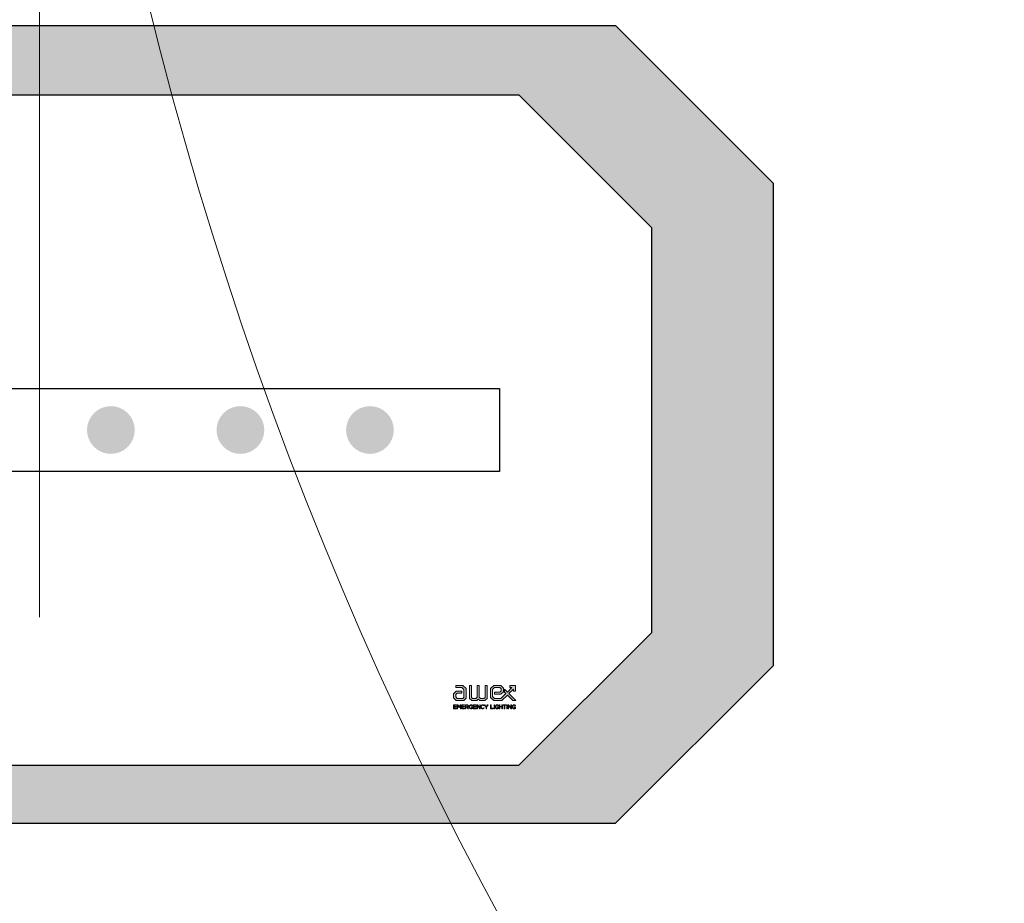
# Model space of a CAD drawing. Header units: millimetres. Extents: x -94648 to 68781, y -29623 to 11990.
# Tile 33 of 181: x -35945 to -35921, y -14345 to -14324. Entities that reach past the tile are written whole.
import ezdxf
from ezdxf.enums import TextEntityAlignment as Align

# ---------------------------------------------------------------- set-up
doc = ezdxf.new("R2010")
doc.units = ezdxf.units.MM
doc.layers.add('-podklad', color=8, linetype='Continuous')
doc.layers.add('AX - OPRAWY  EWAKUACYJNE', color=5, linetype='Continuous')
for name, color, linetype, lineweight in [('A_POWTARZALNE$0$A21_DRZWI_OKNA', 153, 'Continuous', 15), ('A_POWTARZALNE$0$OKNA OPIS', 153, 'Continuous', 20), ('A_POWTARZALNE$0$opisy drzwi okien', 3, 'Continuous', 15), ('AX - ADRESACJA', 4, 'Continuous', 5)]:
    doc.layers.add(name, color=color, linetype=linetype, lineweight=lineweight)
doc.styles.add('A_POWTARZALNE$0$ISO', font='arial.ttf')
doc.styles.add('ROMANS', font='romans.shx', dxfattribs={"width": 0.75, "height": 10})

# ---------------------------------------------------------------- blocks, each defined once
blk = doc.blocks.new('A_POWTARZALNE$0$BCHO_ETAP_II_rzuty_powtarzalne$0$d2')
at = {"color": 8}
blk.add_line((87.5, 14.414), (87.5, -40.395), dxfattribs=at)
for centre, start, end in [((5.247, -7.747), 270, 360), ((169.753, -7.747), 180, 270)]:
    blk.add_arc(centre, 82.253, start, end, dxfattribs=at)
blk = doc.blocks.new('A_POWTARZALNE$0$znak okna')
at = {"color": 8, "linetype": 'Continuous'}
blk.add_line((0, -85), (0, 0), dxfattribs=at)
at = {"color": 8, "style": 'A_POWTARZALNE$0$ISO'}
for tag, rotation, p in [('HP', 360, (0, 5.525)), ('HO', 90, (18.823, -50.349)), ('SO', 90, (-5, -50.349))]:
    blk.add_attdef(tag, text='', height=14, rotation=rotation, dxfattribs=at).set_placement(p, align=Align.CENTER)
at = {"layer": 'A_POWTARZALNE$0$opisy drzwi okien', "color": 8, "style": 'A_POWTARZALNE$0$ISO', "width": 0.7927}
blk.add_attdef('OX', text='', height=15, dxfattribs=at).set_placement((-12, -112.5), (12, -112.5), align=Align.FIT)
blk = doc.blocks.new('Goscim_parter')
at = {"layer": 'A_POWTARZALNE$0$A21_DRZWI_OKNA', "color": 8, "xscale": -1.122222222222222, "yscale": 1.122222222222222, "zscale": 1.122222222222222, "rotation": 0.0004484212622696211}
blk.add_blockref('A_POWTARZALNE$0$BCHO_ETAP_II_rzuty_powtarzalne$0$d2', (-35846.364, -14292.884), dxfattribs=at)
at = {"layer": 'A_POWTARZALNE$0$OKNA OPIS', "color": 8, "xscale": -1, "rotation": 180.0001772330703}
blk.add_blockref('A_POWTARZALNE$0$znak okna', (-35944.559, -14327.801), dxfattribs=at)
blk = doc.blocks.new('AX - OPRAWY')
at = {"layer": 'AX - OPRAWY  EWAKUACYJNE', "lineweight": 5}
for points in [[(2911.5, 461.849), (2911.501, 461.564), (2911.671, 461.377), (2912.193, 461.377), (2912.356, 461.53), (2912.356, 462.199), (2912.126, 462.419), (2911.65, 462.419), (2911.65, 462.272), (2912.067, 462.272), (2912.209, 462.136), (2912.209, 461.594), (2912.135, 461.524), (2911.736, 461.524), (2911.647, 461.621), (2911.647, 461.789), (2911.732, 461.876), (2912.069, 461.876), (2912.069, 462.023), (2911.671, 462.023)], [(2912.578, 461.529), (2912.742, 461.377), (2913.085, 461.377), (2913.188, 461.476), (2913.296, 461.377), (2913.635, 461.377), (2913.799, 461.529), (2913.799, 462.419), (2913.652, 462.419), (2913.652, 461.593), (2913.578, 461.524), (2913.354, 461.523), (2913.262, 461.608), (2913.262, 462.419), (2913.115, 462.419), (2913.115, 461.608), (2913.027, 461.523), (2912.799, 461.524), (2912.725, 461.593), (2912.725, 462.419), (2912.578, 462.419)], [(2915.189, 461.963), (2914.993, 462.159), (2914.993, 461.951), (2915.085, 461.859), (2914.748, 461.523), (2914.307, 461.524), (2914.165, 461.66), (2914.165, 462.136), (2914.307, 462.272), (2914.667, 462.272), (2914.77, 462.175), (2914.771, 462.04), (2914.671, 461.954), (2914.305, 461.954), (2914.305, 461.807), (2914.732, 461.807), (2914.918, 461.98), (2914.918, 462.233), (2914.732, 462.419), (2914.248, 462.419), (2914.018, 462.198), (2914.018, 461.597), (2914.249, 461.377), (2914.809, 461.377), (2915.189, 461.755), (2915.568, 461.377), (2915.774, 461.377), (2915.293, 461.859), (2915.601, 462.168), (2915.601, 462.018), (2915.748, 462.018), (2915.748, 462.419), (2915.343, 462.419), (2915.343, 462.272), (2915.497, 462.272)], [(2914.018, 461.597), (2914.249, 461.377), (2914.809, 461.377), (2915.189, 461.755), (2915.568, 461.377), (2915.774, 461.377), (2915.293, 461.859), (2915.601, 462.168), (2915.601, 462.018), (2915.748, 462.018), (2915.748, 462.419), (2915.343, 462.419), (2915.343, 462.272), (2915.497, 462.272), (2915.189, 461.963), (2914.993, 462.159), (2914.993, 461.951), (2915.085, 461.859), (2914.748, 461.523), (2914.307, 461.524), (2914.165, 461.66), (2914.165, 462.136), (2914.307, 462.272), (2914.667, 462.272), (2914.77, 462.175), (2914.771, 462.04), (2914.671, 461.954), (2914.305, 461.954), (2914.305, 461.807), (2914.732, 461.807), (2914.918, 461.98), (2914.918, 462.233), (2914.732, 462.419), (2914.248, 462.419), (2914.018, 462.198)], [(2911.499, 461.079), (2911.499, 460.819), (2911.689, 460.819), (2911.689, 460.846), (2911.528, 460.846), (2911.528, 460.937), (2911.67, 460.937), (2911.67, 460.964), (2911.528, 460.964), (2911.528, 461.053), (2911.687, 461.053), (2911.687, 461.079)], [(2911.748, 461.079), (2911.748, 460.819), (2911.777, 460.819), (2911.777, 461.03), (2911.872, 460.89), (2911.873, 460.89), (2911.968, 461.03), (2911.968, 460.819), (2911.997, 460.819), (2911.997, 461.079), (2911.968, 461.079), (2911.873, 460.937), (2911.778, 461.079)], [(2912.063, 461.079), (2912.063, 460.819), (2912.253, 460.819), (2912.253, 460.846), (2912.093, 460.846), (2912.093, 460.937), (2912.235, 460.937), (2912.235, 460.964), (2912.093, 460.964), (2912.093, 461.053), (2912.252, 461.053), (2912.252, 461.079)], [(2912.562, 460.948), (2912.562, 460.941), (2912.563, 460.935), (2912.564, 460.928), (2912.564, 460.921), (2912.566, 460.915), (2912.567, 460.908), (2912.569, 460.902), (2912.571, 460.896), (2912.574, 460.89), (2912.576, 460.884), (2912.579, 460.879), (2912.583, 460.873), (2912.586, 460.868), (2912.59, 460.863), (2912.594, 460.858), (2912.598, 460.853), (2912.602, 460.849), (2912.607, 460.845), (2912.612, 460.841), (2912.617, 460.837), (2912.622, 460.834), (2912.628, 460.83), (2912.633, 460.828), (2912.639, 460.825), (2912.646, 460.822), (2912.652, 460.82), (2912.659, 460.819), (2912.665, 460.817), (2912.672, 460.816), (2912.68, 460.815), (2912.687, 460.815), (2912.694, 460.814), (2912.703, 460.815), (2912.711, 460.815), (2912.719, 460.816), (2912.726, 460.818), (2912.733, 460.819), (2912.74, 460.821), (2912.747, 460.824), (2912.754, 460.826), (2912.761, 460.829), (2912.767, 460.832), (2912.773, 460.836), (2912.779, 460.839), (2912.784, 460.843), (2912.789, 460.846), (2912.794, 460.85), (2912.799, 460.854), (2912.799, 460.958), (2912.692, 460.958), (2912.692, 460.931), (2912.771, 460.931), (2912.771, 460.867), (2912.767, 460.864), (2912.764, 460.862), (2912.76, 460.859), (2912.756, 460.857), (2912.751, 460.855), (2912.747, 460.852), (2912.742, 460.85), (2912.738, 460.848), (2912.733, 460.847), (2912.728, 460.845), (2912.723, 460.844), (2912.717, 460.843), (2912.712, 460.842), (2912.707, 460.841), (2912.701, 460.841), (2912.696, 460.841), (2912.69, 460.841), (2912.684, 460.841), (2912.678, 460.842), (2912.673, 460.843), (2912.668, 460.844), (2912.663, 460.845), (2912.658, 460.847), (2912.653, 460.849), (2912.648, 460.851), (2912.644, 460.853), (2912.639, 460.856), (2912.635, 460.859), (2912.631, 460.862), (2912.627, 460.865), (2912.624, 460.868), (2912.62, 460.872), (2912.617, 460.875), (2912.614, 460.879), (2912.611, 460.883), (2912.608, 460.888), (2912.606, 460.892), (2912.604, 460.896), (2912.602, 460.901), (2912.6, 460.906), (2912.598, 460.911), (2912.597, 460.916), (2912.595, 460.921), (2912.595, 460.927), (2912.594, 460.932), (2912.593, 460.938), (2912.593, 460.943), (2912.593, 460.949), (2912.593, 460.95), (2912.593, 460.955), (2912.593, 460.961), (2912.594, 460.966), (2912.595, 460.971), (2912.596, 460.976), (2912.597, 460.981), (2912.598, 460.986), (2912.6, 460.991), (2912.602, 460.996), (2912.604, 461), (2912.606, 461.005), (2912.609, 461.009), (2912.611, 461.013), (2912.614, 461.017), (2912.617, 461.021), (2912.62, 461.025), (2912.624, 461.028), (2912.627, 461.032), (2912.631, 461.035), (2912.635, 461.038), (2912.639, 461.041), (2912.643, 461.043), (2912.647, 461.046), (2912.652, 461.048), (2912.656, 461.05), (2912.661, 461.052), (2912.666, 461.053), (2912.671, 461.054), (2912.676, 461.055), (2912.681, 461.056), (2912.686, 461.057), (2912.692, 461.057), (2912.698, 461.057), (2912.705, 461.056), (2912.711, 461.055), (2912.717, 461.054), (2912.722, 461.053), (2912.728, 461.052), (2912.733, 461.05), (2912.738, 461.048), (2912.742, 461.046), (2912.747, 461.044), (2912.751, 461.042), (2912.755, 461.039), (2912.759, 461.036), (2912.763, 461.033), (2912.767, 461.03), (2912.771, 461.027), (2912.79, 461.049), (2912.785, 461.053), (2912.78, 461.057), (2912.775, 461.061), (2912.77, 461.064), (2912.764, 461.067), (2912.759, 461.07), (2912.754, 461.072), (2912.748, 461.075), (2912.742, 461.077), (2912.736, 461.079), (2912.729, 461.08), (2912.723, 461.081), (2912.716, 461.082), (2912.708, 461.083), (2912.701, 461.083), (2912.693, 461.084), (2912.685, 461.083), (2912.678, 461.083), (2912.672, 461.082), (2912.665, 461.081), (2912.658, 461.079), (2912.652, 461.077), (2912.645, 461.075), (2912.639, 461.073), (2912.634, 461.07), (2912.628, 461.067), (2912.622, 461.063), (2912.617, 461.06), (2912.612, 461.056), (2912.607, 461.052), (2912.603, 461.048), (2912.598, 461.043), (2912.594, 461.038), (2912.59, 461.034), (2912.586, 461.028), (2912.583, 461.023), (2912.58, 461.018), (2912.577, 461.012), (2912.574, 461.006), (2912.572, 461), (2912.569, 460.994), (2912.568, 460.988), (2912.566, 460.982), (2912.565, 460.975), (2912.564, 460.969), (2912.563, 460.962), (2912.562, 460.956), (2912.562, 460.949)], [(2912.85, 461.079), (2912.85, 460.819), (2913.04, 460.819), (2913.04, 460.846), (2912.88, 460.846), (2912.88, 460.937), (2913.022, 460.937), (2913.022, 460.964), (2912.88, 460.964), (2912.88, 461.053), (2913.039, 461.053), (2913.039, 461.079)], [(2913.1, 461.079), (2913.1, 460.819), (2913.128, 460.819), (2913.128, 461.032), (2913.296, 460.819), (2913.32, 460.819), (2913.32, 461.079), (2913.291, 461.079), (2913.291, 460.871), (2913.127, 461.079)], [(2913.36, 460.948), (2913.36, 460.941), (2913.36, 460.934), (2913.361, 460.928), (2913.362, 460.921), (2913.363, 460.915), (2913.365, 460.908), (2913.367, 460.902), (2913.369, 460.896), (2913.372, 460.89), (2913.375, 460.884), (2913.378, 460.879), (2913.381, 460.873), (2913.385, 460.868), (2913.389, 460.863), (2913.393, 460.858), (2913.397, 460.853), (2913.401, 460.849), (2913.406, 460.845), (2913.411, 460.841), (2913.416, 460.837), (2913.421, 460.834), (2913.427, 460.83), (2913.432, 460.828), (2913.438, 460.825), (2913.444, 460.822), (2913.45, 460.82), (2913.456, 460.819), (2913.463, 460.817), (2913.47, 460.816), (2913.476, 460.815), (2913.483, 460.815), (2913.49, 460.814), (2913.499, 460.815), (2913.507, 460.815), (2913.515, 460.816), (2913.522, 460.818), (2913.53, 460.82), (2913.537, 460.822), (2913.543, 460.824), (2913.55, 460.827), (2913.556, 460.83), (2913.562, 460.834), (2913.568, 460.837), (2913.573, 460.841), (2913.579, 460.846), (2913.584, 460.85), (2913.589, 460.855), (2913.594, 460.86), (2913.575, 460.879), (2913.57, 460.875), (2913.566, 460.871), (2913.561, 460.867), (2913.556, 460.863), (2913.552, 460.86), (2913.547, 460.857), (2913.542, 460.854), (2913.537, 460.852), (2913.532, 460.849), (2913.527, 460.847), (2913.521, 460.845), (2913.515, 460.844), (2913.51, 460.843), (2913.504, 460.842), (2913.498, 460.842), (2913.491, 460.842), (2913.486, 460.842), (2913.48, 460.842), (2913.475, 460.843), (2913.47, 460.844), (2913.465, 460.845), (2913.46, 460.846), (2913.456, 460.848), (2913.451, 460.85), (2913.447, 460.852), (2913.442, 460.854), (2913.438, 460.857), (2913.434, 460.86), (2913.43, 460.863), (2913.426, 460.866), (2913.423, 460.869), (2913.419, 460.873), (2913.416, 460.876), (2913.413, 460.88), (2913.41, 460.884), (2913.407, 460.889), (2913.404, 460.893), (2913.402, 460.898), (2913.4, 460.902), (2913.398, 460.907), (2913.396, 460.912), (2913.394, 460.917), (2913.393, 460.922), (2913.392, 460.927), (2913.391, 460.933), (2913.391, 460.938), (2913.39, 460.943), (2913.39, 460.949), (2913.39, 460.95), (2913.39, 460.956), (2913.391, 460.961), (2913.391, 460.966), (2913.392, 460.972), (2913.393, 460.977), (2913.394, 460.982), (2913.396, 460.987), (2913.398, 460.992), (2913.4, 460.996), (2913.402, 461.001), (2913.404, 461.005), (2913.407, 461.01), (2913.41, 461.014), (2913.413, 461.018), (2913.416, 461.022), (2913.419, 461.026), (2913.422, 461.029), (2913.426, 461.032), (2913.43, 461.036), (2913.434, 461.039), (2913.438, 461.041), (2913.442, 461.044), (2913.446, 461.046), (2913.451, 461.048), (2913.455, 461.05), (2913.46, 461.052), (2913.465, 461.053), (2913.47, 461.054), (2913.475, 461.055), (2913.48, 461.056), (2913.486, 461.057), (2913.491, 461.057), (2913.497, 461.057), (2913.504, 461.056), (2913.51, 461.055), (2913.515, 461.054), (2913.521, 461.053), (2913.526, 461.051), (2913.532, 461.049), (2913.537, 461.047), (2913.542, 461.044), (2913.546, 461.041), (2913.551, 461.038), (2913.556, 461.035), (2913.56, 461.032), (2913.564, 461.028), (2913.569, 461.025), (2913.573, 461.021), (2913.593, 461.042), (2913.588, 461.047), (2913.583, 461.051), (2913.578, 461.055), (2913.573, 461.059), (2913.567, 461.063), (2913.562, 461.066), (2913.556, 461.069), (2913.55, 461.072), (2913.544, 461.075), (2913.537, 461.077), (2913.53, 461.079), (2913.524, 461.081), (2913.516, 461.082), (2913.508, 461.083), (2913.5, 461.083), (2913.491, 461.084), (2913.484, 461.083), (2913.477, 461.083), (2913.47, 461.082), (2913.464, 461.081), (2913.457, 461.079), (2913.451, 461.078), (2913.444, 461.075), (2913.438, 461.073), (2913.432, 461.07), (2913.427, 461.067), (2913.421, 461.064), (2913.416, 461.061), (2913.411, 461.057), (2913.406, 461.053), (2913.401, 461.048), (2913.397, 461.044), (2913.393, 461.039), (2913.388, 461.034), (2913.385, 461.029), (2913.381, 461.024), (2913.378, 461.019), (2913.375, 461.013), (2913.372, 461.007), (2913.369, 461.001), (2913.367, 460.995), (2913.365, 460.989), (2913.363, 460.983), (2913.362, 460.976), (2913.361, 460.969), (2913.36, 460.963), (2913.36, 460.956), (2913.36, 460.949)], [(2913.611, 461.079), (2913.72, 460.922), (2913.72, 460.819), (2913.75, 460.819), (2913.75, 460.922), (2913.858, 461.079), (2913.823, 461.079), (2913.735, 460.949), (2913.647, 461.079)], [(2914.038, 461.079), (2914.038, 460.819), (2914.214, 460.819), (2914.214, 460.846), (2914.068, 460.846), (2914.068, 461.079)], [(2914.271, 461.079), (2914.271, 460.819), (2914.3, 460.819), (2914.3, 461.079)], [(2914.343, 460.948), (2914.343, 460.941), (2914.344, 460.935), (2914.345, 460.928), (2914.345, 460.921), (2914.347, 460.915), (2914.348, 460.908), (2914.35, 460.902), (2914.352, 460.896), (2914.355, 460.89), (2914.357, 460.884), (2914.36, 460.879), (2914.363, 460.873), (2914.367, 460.868), (2914.37, 460.863), (2914.374, 460.858), (2914.379, 460.853), (2914.383, 460.849), (2914.388, 460.845), (2914.393, 460.841), (2914.398, 460.837), (2914.403, 460.834), (2914.409, 460.83), (2914.414, 460.828), (2914.42, 460.825), (2914.427, 460.822), (2914.433, 460.82), (2914.44, 460.819), (2914.446, 460.817), (2914.453, 460.816), (2914.46, 460.815), (2914.468, 460.815), (2914.475, 460.814), (2914.484, 460.815), (2914.491, 460.815), (2914.499, 460.816), (2914.507, 460.818), (2914.514, 460.819), (2914.521, 460.821), (2914.528, 460.824), (2914.535, 460.826), (2914.542, 460.829), (2914.548, 460.832), (2914.554, 460.836), (2914.56, 460.839), (2914.565, 460.843), (2914.57, 460.846), (2914.575, 460.85), (2914.58, 460.854), (2914.58, 460.958), (2914.472, 460.958), (2914.472, 460.931), (2914.552, 460.931), (2914.552, 460.867), (2914.548, 460.864), (2914.545, 460.862), (2914.541, 460.859), (2914.537, 460.857), (2914.532, 460.855), (2914.528, 460.852), (2914.523, 460.85), (2914.519, 460.848), (2914.514, 460.847), (2914.509, 460.845), (2914.503, 460.844), (2914.498, 460.843), (2914.493, 460.842), (2914.488, 460.841), (2914.482, 460.841), (2914.476, 460.841), (2914.471, 460.841), (2914.465, 460.841), (2914.459, 460.842), (2914.454, 460.843), (2914.449, 460.844), (2914.444, 460.845), (2914.439, 460.847), (2914.434, 460.849), (2914.429, 460.851), (2914.425, 460.853), (2914.42, 460.856), (2914.416, 460.859), (2914.412, 460.862), (2914.408, 460.865), (2914.405, 460.868), (2914.401, 460.872), (2914.398, 460.875), (2914.395, 460.879), (2914.392, 460.883), (2914.389, 460.888), (2914.387, 460.892), (2914.385, 460.896), (2914.383, 460.901), (2914.381, 460.906), (2914.379, 460.911), (2914.378, 460.916), (2914.376, 460.921), (2914.376, 460.927), (2914.375, 460.932), (2914.374, 460.938), (2914.374, 460.943), (2914.374, 460.949), (2914.374, 460.95), (2914.374, 460.955), (2914.374, 460.961), (2914.375, 460.966), (2914.376, 460.971), (2914.377, 460.976), (2914.378, 460.981), (2914.379, 460.986), (2914.381, 460.991), (2914.383, 460.996), (2914.385, 461), (2914.387, 461.005), (2914.39, 461.009), (2914.392, 461.013), (2914.395, 461.017), (2914.398, 461.021), (2914.401, 461.025), (2914.405, 461.028), (2914.408, 461.032), (2914.412, 461.035), (2914.416, 461.038), (2914.42, 461.041), (2914.424, 461.043), (2914.428, 461.046), (2914.433, 461.048), (2914.437, 461.05), (2914.442, 461.052), (2914.447, 461.053), (2914.452, 461.054), (2914.457, 461.055), (2914.462, 461.056), (2914.467, 461.057), (2914.472, 461.057), (2914.479, 461.057), (2914.486, 461.056), (2914.492, 461.055), (2914.498, 461.054), (2914.503, 461.053), (2914.509, 461.052), (2914.514, 461.05), (2914.518, 461.048), (2914.523, 461.046), (2914.528, 461.044), (2914.532, 461.042), (2914.536, 461.039), (2914.54, 461.036), (2914.544, 461.033), (2914.548, 461.03), (2914.552, 461.027), (2914.571, 461.049), (2914.566, 461.053), (2914.561, 461.057), (2914.556, 461.061), (2914.551, 461.064), (2914.545, 461.067), (2914.54, 461.07), (2914.534, 461.072), (2914.529, 461.075), (2914.523, 461.077), (2914.517, 461.079), (2914.51, 461.08), (2914.504, 461.081), (2914.497, 461.082), (2914.489, 461.083), (2914.482, 461.083), (2914.474, 461.084), (2914.466, 461.083), (2914.459, 461.083), (2914.452, 461.082), (2914.446, 461.081), (2914.439, 461.079), (2914.433, 461.077), (2914.426, 461.075), (2914.42, 461.073), (2914.415, 461.07), (2914.409, 461.067), (2914.403, 461.063), (2914.398, 461.06), (2914.393, 461.056), (2914.388, 461.052), (2914.384, 461.048), (2914.379, 461.043), (2914.375, 461.038), (2914.371, 461.034), (2914.367, 461.028), (2914.364, 461.023), (2914.361, 461.018), (2914.358, 461.012), (2914.355, 461.006), (2914.353, 461), (2914.35, 460.994), (2914.349, 460.988), (2914.347, 460.982), (2914.346, 460.975), (2914.345, 460.969), (2914.344, 460.962), (2914.343, 460.956), (2914.343, 460.949)], [(2914.631, 461.079), (2914.631, 460.819), (2914.661, 460.819), (2914.661, 460.936), (2914.811, 460.936), (2914.811, 460.819), (2914.84, 460.819), (2914.84, 461.079), (2914.811, 461.079), (2914.811, 460.964), (2914.661, 460.964), (2914.661, 461.079)], [(2914.888, 461.052), (2914.888, 461.079), (2915.093, 461.079), (2915.093, 461.052), (2915.005, 461.052), (2915.005, 460.819), (2914.975, 460.819), (2914.975, 461.052)], [(2915.15, 461.079), (2915.15, 460.819), (2915.179, 460.819), (2915.179, 461.079)], [(2915.241, 461.079), (2915.241, 460.819), (2915.269, 460.819), (2915.269, 461.032), (2915.437, 460.819), (2915.461, 460.819), (2915.461, 461.079), (2915.432, 461.079), (2915.432, 460.871), (2915.268, 461.079)], [(2915.508, 460.948), (2915.508, 460.941), (2915.509, 460.935), (2915.51, 460.928), (2915.51, 460.921), (2915.512, 460.915), (2915.513, 460.908), (2915.515, 460.902), (2915.517, 460.896), (2915.52, 460.89), (2915.522, 460.884), (2915.525, 460.879), (2915.529, 460.873), (2915.532, 460.868), (2915.536, 460.863), (2915.54, 460.858), (2915.544, 460.853), (2915.548, 460.849), (2915.553, 460.845), (2915.558, 460.841), (2915.563, 460.837), (2915.568, 460.834), (2915.574, 460.83), (2915.579, 460.828), (2915.585, 460.825), (2915.592, 460.822), (2915.598, 460.82), (2915.604, 460.819), (2915.611, 460.817), (2915.618, 460.816), (2915.626, 460.815), (2915.633, 460.815), (2915.641, 460.814), (2915.649, 460.815), (2915.657, 460.815), (2915.664, 460.816), (2915.672, 460.818), (2915.679, 460.819), (2915.686, 460.821), (2915.693, 460.824), (2915.7, 460.826), (2915.707, 460.829), (2915.713, 460.832), (2915.719, 460.836), (2915.725, 460.839), (2915.73, 460.843), (2915.735, 460.846), (2915.74, 460.85), (2915.745, 460.854), (2915.745, 460.958), (2915.638, 460.958), (2915.638, 460.931), (2915.717, 460.931), (2915.717, 460.867), (2915.713, 460.864), (2915.71, 460.862), (2915.706, 460.859), (2915.702, 460.857), (2915.697, 460.855), (2915.693, 460.852), (2915.688, 460.85), (2915.684, 460.848), (2915.679, 460.847), (2915.674, 460.845), (2915.669, 460.844), (2915.664, 460.843), (2915.658, 460.842), (2915.653, 460.841), (2915.647, 460.841), (2915.642, 460.841), (2915.636, 460.841), (2915.63, 460.841), (2915.625, 460.842), (2915.619, 460.843), (2915.614, 460.844), (2915.609, 460.845), (2915.604, 460.847), (2915.599, 460.849), (2915.594, 460.851), (2915.59, 460.853), (2915.585, 460.856), (2915.581, 460.859), (2915.577, 460.862), (2915.573, 460.865), (2915.57, 460.868), (2915.567, 460.872), (2915.563, 460.875), (2915.56, 460.879), (2915.557, 460.883), (2915.555, 460.888), (2915.552, 460.892), (2915.55, 460.896), (2915.548, 460.901), (2915.546, 460.906), (2915.544, 460.911), (2915.543, 460.916), (2915.541, 460.921), (2915.541, 460.927), (2915.54, 460.932), (2915.539, 460.938), (2915.539, 460.943), (2915.539, 460.949), (2915.539, 460.95), (2915.539, 460.955), (2915.539, 460.961), (2915.54, 460.966), (2915.541, 460.971), (2915.542, 460.976), (2915.543, 460.981), (2915.544, 460.986), (2915.546, 460.991), (2915.548, 460.996), (2915.55, 461), (2915.552, 461.005), (2915.555, 461.009), (2915.557, 461.013), (2915.56, 461.017), (2915.563, 461.021), (2915.567, 461.025), (2915.57, 461.028), (2915.573, 461.032), (2915.577, 461.035), (2915.581, 461.038), (2915.585, 461.041), (2915.589, 461.043), (2915.594, 461.046), (2915.598, 461.048), (2915.602, 461.05), (2915.607, 461.052), (2915.612, 461.053), (2915.617, 461.054), (2915.622, 461.055), (2915.627, 461.056), (2915.632, 461.057), (2915.638, 461.057), (2915.644, 461.057), (2915.651, 461.056), (2915.657, 461.055), (2915.663, 461.054), (2915.668, 461.053), (2915.674, 461.052), (2915.679, 461.05), (2915.684, 461.048), (2915.688, 461.046), (2915.693, 461.044), (2915.697, 461.042), (2915.701, 461.039), (2915.705, 461.036), (2915.709, 461.033), (2915.713, 461.03), (2915.717, 461.027), (2915.736, 461.049), (2915.731, 461.053), (2915.726, 461.057), (2915.721, 461.061), (2915.716, 461.064), (2915.711, 461.067), (2915.705, 461.07), (2915.7, 461.072), (2915.694, 461.075), (2915.688, 461.077), (2915.682, 461.079), (2915.676, 461.08), (2915.669, 461.081), (2915.662, 461.082), (2915.654, 461.083), (2915.647, 461.083), (2915.639, 461.084), (2915.631, 461.083), (2915.625, 461.083), (2915.618, 461.082), (2915.611, 461.081), (2915.604, 461.079), (2915.598, 461.077), (2915.591, 461.075), (2915.585, 461.073), (2915.58, 461.07), (2915.574, 461.067), (2915.568, 461.063), (2915.563, 461.06), (2915.558, 461.056), (2915.553, 461.052), (2915.549, 461.048), (2915.544, 461.043), (2915.54, 461.038), (2915.536, 461.034), (2915.532, 461.028), (2915.529, 461.023), (2915.526, 461.018), (2915.523, 461.012), (2915.52, 461.006), (2915.518, 461), (2915.516, 460.994), (2915.514, 460.988), (2915.512, 460.982), (2915.511, 460.975), (2915.51, 460.969), (2915.509, 460.962), (2915.508, 460.956), (2915.508, 460.949)]]:
    blk.add_hatch(color=251, dxfattribs=at).paths.add_polyline_path(points)
h = blk.add_hatch(color=251, dxfattribs=at)
h.paths.add_polyline_path([(2912.313, 461.079), (2912.313, 460.819), (2912.342, 460.819), (2912.342, 460.92), (2912.416, 460.92), (2912.492, 460.819), (2912.528, 460.819), (2912.448, 460.925), (2912.455, 460.927), (2912.463, 460.929), (2912.47, 460.931), (2912.476, 460.934), (2912.479, 460.936), (2912.482, 460.938), (2912.486, 460.939), (2912.488, 460.941), (2912.491, 460.943), (2912.494, 460.945), (2912.496, 460.948), (2912.499, 460.95), (2912.501, 460.952), (2912.503, 460.955), (2912.505, 460.957), (2912.507, 460.96), (2912.509, 460.963), (2912.51, 460.966), (2912.512, 460.969), (2912.513, 460.972), (2912.514, 460.975), (2912.515, 460.979), (2912.517, 460.982), (2912.517, 460.986), (2912.518, 460.989), (2912.518, 460.993), (2912.518, 460.997), (2912.519, 461.001), (2912.519, 461.002), (2912.518, 461.006), (2912.518, 461.009), (2912.518, 461.013), (2912.517, 461.017), (2912.517, 461.02), (2912.515, 461.024), (2912.514, 461.027), (2912.513, 461.031), (2912.512, 461.034), (2912.51, 461.037), (2912.509, 461.04), (2912.507, 461.043), (2912.505, 461.046), (2912.503, 461.048), (2912.501, 461.051), (2912.499, 461.053), (2912.495, 461.056), (2912.492, 461.059), (2912.489, 461.062), (2912.485, 461.064), (2912.48, 461.066), (2912.476, 461.069), (2912.472, 461.071), (2912.467, 461.072), (2912.463, 461.074), (2912.458, 461.075), (2912.453, 461.077), (2912.447, 461.078), (2912.442, 461.078), (2912.436, 461.079), (2912.431, 461.079), (2912.425, 461.079)])
h.paths.add_polyline_path([(2912.342, 460.946), (2912.342, 461.052), (2912.422, 461.052), (2912.43, 461.052), (2912.437, 461.051), (2912.444, 461.05), (2912.451, 461.048), (2912.456, 461.047), (2912.462, 461.044), (2912.464, 461.043), (2912.467, 461.042), (2912.469, 461.04), (2912.471, 461.038), (2912.474, 461.037), (2912.475, 461.035), (2912.477, 461.033), (2912.479, 461.031), (2912.48, 461.029), (2912.482, 461.027), (2912.483, 461.025), (2912.485, 461.022), (2912.485, 461.02), (2912.486, 461.018), (2912.487, 461.015), (2912.488, 461.012), (2912.488, 461.009), (2912.489, 461.007), (2912.489, 461.004), (2912.489, 461.001), (2912.489, 461), (2912.489, 460.997), (2912.489, 460.994), (2912.488, 460.991), (2912.488, 460.988), (2912.487, 460.985), (2912.486, 460.983), (2912.485, 460.98), (2912.484, 460.977), (2912.483, 460.975), (2912.481, 460.973), (2912.48, 460.97), (2912.478, 460.968), (2912.476, 460.966), (2912.474, 460.964), (2912.472, 460.962), (2912.47, 460.961), (2912.468, 460.959), (2912.465, 460.957), (2912.463, 460.956), (2912.46, 460.955), (2912.458, 460.953), (2912.455, 460.952), (2912.452, 460.951), (2912.449, 460.95), (2912.443, 460.949), (2912.436, 460.948), (2912.429, 460.947), (2912.422, 460.946)], flags=16)
at = {"layer": 'AX - OPRAWY  EWAKUACYJNE', "color": 251, "lineweight": 5}
for points in [[(2911.65, 462.419), (2911.65, 462.272), (2912.067, 462.272), (2912.209, 462.136), (2912.209, 461.594), (2912.135, 461.524), (2911.736, 461.524), (2911.647, 461.621), (2911.647, 461.789), (2911.732, 461.876), (2912.069, 461.876), (2912.069, 462.023), (2911.671, 462.023), (2911.5, 461.849), (2911.501, 461.564), (2911.671, 461.377), (2912.193, 461.377), (2912.356, 461.53), (2912.356, 462.199), (2912.126, 462.419), (2911.65, 462.419)], [(2913.652, 461.593), (2913.578, 461.524), (2913.354, 461.523), (2913.262, 461.608), (2913.262, 462.419), (2913.115, 462.419), (2913.115, 461.608), (2913.027, 461.523), (2912.799, 461.524), (2912.725, 461.593), (2912.725, 462.419), (2912.578, 462.419), (2912.578, 461.529), (2912.742, 461.377), (2913.085, 461.377), (2913.188, 461.476), (2913.296, 461.377), (2913.635, 461.377), (2913.799, 461.529), (2913.799, 462.419), (2913.652, 462.419), (2913.652, 461.593)], [(2915.748, 462.018), (2915.748, 462.419), (2915.343, 462.419), (2915.343, 462.272), (2915.497, 462.272), (2915.189, 461.963), (2914.993, 462.159), (2914.993, 461.951), (2915.085, 461.859), (2914.748, 461.523), (2914.307, 461.524), (2914.165, 461.66), (2914.165, 462.136), (2914.307, 462.272), (2914.667, 462.272), (2914.77, 462.175), (2914.771, 462.04), (2914.671, 461.954), (2914.305, 461.954), (2914.305, 461.807), (2914.732, 461.807), (2914.918, 461.98), (2914.918, 462.233), (2914.732, 462.419), (2914.248, 462.419), (2914.018, 462.198), (2914.018, 461.597), (2914.249, 461.377), (2914.809, 461.377), (2915.189, 461.755), (2915.568, 461.377), (2915.774, 461.377), (2915.293, 461.859), (2915.601, 462.168), (2915.601, 462.018), (2915.748, 462.018)], [(2911.499, 461.079), (2911.687, 461.079), (2911.687, 461.053), (2911.528, 461.053), (2911.528, 460.964), (2911.67, 460.964), (2911.67, 460.937), (2911.528, 460.937), (2911.528, 460.846), (2911.689, 460.846), (2911.689, 460.819), (2911.499, 460.819), (2911.499, 461.079)], [(2911.748, 461.079), (2911.778, 461.079), (2911.873, 460.937), (2911.968, 461.079), (2911.997, 461.079), (2911.997, 460.819), (2911.968, 460.819), (2911.968, 461.03), (2911.873, 460.89), (2911.872, 460.89), (2911.777, 461.03), (2911.777, 460.819), (2911.748, 460.819), (2911.748, 461.079)], [(2912.063, 461.079), (2912.252, 461.079), (2912.252, 461.053), (2912.093, 461.053), (2912.093, 460.964), (2912.235, 460.964), (2912.235, 460.937), (2912.093, 460.937), (2912.093, 460.846), (2912.253, 460.846), (2912.253, 460.819), (2912.063, 460.819), (2912.063, 461.079)], [(2912.313, 461.079), (2912.425, 461.079), (2912.431, 461.079), (2912.436, 461.079), (2912.442, 461.078), (2912.447, 461.078), (2912.453, 461.077), (2912.458, 461.075), (2912.463, 461.074), (2912.467, 461.072), (2912.472, 461.071), (2912.476, 461.069), (2912.48, 461.066), (2912.485, 461.064), (2912.489, 461.062), (2912.492, 461.059), (2912.495, 461.056), (2912.499, 461.053), (2912.501, 461.051), (2912.503, 461.048), (2912.505, 461.046), (2912.507, 461.043), (2912.509, 461.04), (2912.51, 461.037), (2912.512, 461.034), (2912.513, 461.031), (2912.514, 461.027), (2912.515, 461.024), (2912.517, 461.02), (2912.517, 461.017), (2912.518, 461.013), (2912.518, 461.009), (2912.518, 461.006), (2912.519, 461.002), (2912.519, 461.001), (2912.518, 460.997), (2912.518, 460.993), (2912.518, 460.989), (2912.517, 460.986), (2912.517, 460.982), (2912.515, 460.979), (2912.514, 460.975), (2912.513, 460.972), (2912.512, 460.969), (2912.51, 460.966), (2912.509, 460.963), (2912.507, 460.96), (2912.505, 460.957), (2912.503, 460.955), (2912.501, 460.952), (2912.499, 460.95), (2912.496, 460.948), (2912.494, 460.945), (2912.491, 460.943), (2912.488, 460.941), (2912.486, 460.939), (2912.482, 460.938), (2912.479, 460.936), (2912.476, 460.934), (2912.47, 460.931), (2912.463, 460.929), (2912.455, 460.927), (2912.448, 460.925), (2912.528, 460.819), (2912.492, 460.819), (2912.416, 460.92), (2912.342, 460.92), (2912.342, 460.819), (2912.313, 460.819), (2912.313, 461.079)], [(2912.562, 460.948), (2912.562, 460.949), (2912.562, 460.956), (2912.563, 460.962), (2912.564, 460.969), (2912.565, 460.975), (2912.566, 460.982), (2912.568, 460.988), (2912.569, 460.994), (2912.572, 461), (2912.574, 461.006), (2912.577, 461.012), (2912.58, 461.018), (2912.583, 461.023), (2912.586, 461.028), (2912.59, 461.034), (2912.594, 461.038), (2912.598, 461.043), (2912.603, 461.048), (2912.607, 461.052), (2912.612, 461.056), (2912.617, 461.06), (2912.622, 461.063), (2912.628, 461.067), (2912.634, 461.07), (2912.639, 461.073), (2912.645, 461.075), (2912.652, 461.077), (2912.658, 461.079), (2912.665, 461.081), (2912.672, 461.082), (2912.678, 461.083), (2912.685, 461.083), (2912.693, 461.084), (2912.701, 461.083), (2912.708, 461.083), (2912.716, 461.082), (2912.723, 461.081), (2912.729, 461.08), (2912.736, 461.079), (2912.742, 461.077), (2912.748, 461.075), (2912.754, 461.072), (2912.759, 461.07), (2912.764, 461.067), (2912.77, 461.064), (2912.775, 461.061), (2912.78, 461.057), (2912.785, 461.053), (2912.79, 461.049), (2912.771, 461.027), (2912.767, 461.03), (2912.763, 461.033), (2912.759, 461.036), (2912.755, 461.039), (2912.751, 461.042), (2912.747, 461.044), (2912.742, 461.046), (2912.738, 461.048), (2912.733, 461.05), (2912.728, 461.052), (2912.722, 461.053), (2912.717, 461.054), (2912.711, 461.055), (2912.705, 461.056), (2912.698, 461.057), (2912.692, 461.057), (2912.686, 461.057), (2912.681, 461.056), (2912.676, 461.055), (2912.671, 461.054), (2912.666, 461.053), (2912.661, 461.052), (2912.656, 461.05), (2912.652, 461.048), (2912.647, 461.046), (2912.643, 461.043), (2912.639, 461.041), (2912.635, 461.038), (2912.631, 461.035), (2912.627, 461.032), (2912.624, 461.028), (2912.62, 461.025), (2912.617, 461.021), (2912.614, 461.017), (2912.611, 461.013), (2912.609, 461.009), (2912.606, 461.005), (2912.604, 461), (2912.602, 460.996), (2912.6, 460.991), (2912.598, 460.986), (2912.597, 460.981), (2912.596, 460.976), (2912.595, 460.971), (2912.594, 460.966), (2912.593, 460.961), (2912.593, 460.955), (2912.593, 460.95), (2912.593, 460.949), (2912.593, 460.943), (2912.593, 460.938), (2912.594, 460.932), (2912.595, 460.927), (2912.595, 460.921), (2912.597, 460.916), (2912.598, 460.911), (2912.6, 460.906), (2912.602, 460.901), (2912.604, 460.896), (2912.606, 460.892), (2912.608, 460.888), (2912.611, 460.883), (2912.614, 460.879), (2912.617, 460.875), (2912.62, 460.872), (2912.624, 460.868), (2912.627, 460.865), (2912.631, 460.862), (2912.635, 460.859), (2912.639, 460.856), (2912.644, 460.853), (2912.648, 460.851), (2912.653, 460.849), (2912.658, 460.847), (2912.663, 460.845), (2912.668, 460.844), (2912.673, 460.843), (2912.678, 460.842), (2912.684, 460.841), (2912.69, 460.841), (2912.696, 460.841), (2912.701, 460.841), (2912.707, 460.841), (2912.712, 460.842), (2912.717, 460.843), (2912.723, 460.844), (2912.728, 460.845), (2912.733, 460.847), (2912.738, 460.848), (2912.742, 460.85), (2912.747, 460.852), (2912.751, 460.855), (2912.756, 460.857), (2912.76, 460.859), (2912.764, 460.862), (2912.767, 460.864), (2912.771, 460.867), (2912.771, 460.931), (2912.692, 460.931), (2912.692, 460.958), (2912.799, 460.958), (2912.799, 460.854), (2912.794, 460.85), (2912.789, 460.846), (2912.784, 460.843), (2912.779, 460.839), (2912.773, 460.836), (2912.767, 460.832), (2912.761, 460.829), (2912.754, 460.826), (2912.747, 460.824), (2912.74, 460.821), (2912.733, 460.819), (2912.726, 460.818), (2912.719, 460.816), (2912.711, 460.815), (2912.703, 460.815), (2912.694, 460.814), (2912.687, 460.815), (2912.68, 460.815), (2912.672, 460.816), (2912.665, 460.817), (2912.659, 460.819), (2912.652, 460.82), (2912.646, 460.822), (2912.639, 460.825), (2912.633, 460.828), (2912.628, 460.83), (2912.622, 460.834), (2912.617, 460.837), (2912.612, 460.841), (2912.607, 460.845), (2912.602, 460.849), (2912.598, 460.853), (2912.594, 460.858), (2912.59, 460.863), (2912.586, 460.868), (2912.583, 460.873), (2912.579, 460.879), (2912.576, 460.884), (2912.574, 460.89), (2912.571, 460.896), (2912.569, 460.902), (2912.567, 460.908), (2912.566, 460.915), (2912.564, 460.921), (2912.564, 460.928), (2912.563, 460.935), (2912.562, 460.941), (2912.562, 460.948)], [(2912.85, 461.079), (2913.039, 461.079), (2913.039, 461.053), (2912.88, 461.053), (2912.88, 460.964), (2913.022, 460.964), (2913.022, 460.937), (2912.88, 460.937), (2912.88, 460.846), (2913.04, 460.846), (2913.04, 460.819), (2912.85, 460.819), (2912.85, 461.079)], [(2913.1, 461.079), (2913.127, 461.079), (2913.291, 460.871), (2913.291, 461.079), (2913.32, 461.079), (2913.32, 460.819), (2913.296, 460.819), (2913.128, 461.032), (2913.128, 460.819), (2913.1, 460.819), (2913.1, 461.079)], [(2913.36, 460.948), (2913.36, 460.949), (2913.36, 460.956), (2913.36, 460.963), (2913.361, 460.969), (2913.362, 460.976), (2913.363, 460.983), (2913.365, 460.989), (2913.367, 460.995), (2913.369, 461.001), (2913.372, 461.007), (2913.375, 461.013), (2913.378, 461.019), (2913.381, 461.024), (2913.385, 461.029), (2913.388, 461.034), (2913.393, 461.039), (2913.397, 461.044), (2913.401, 461.048), (2913.406, 461.053), (2913.411, 461.057), (2913.416, 461.061), (2913.421, 461.064), (2913.427, 461.067), (2913.432, 461.07), (2913.438, 461.073), (2913.444, 461.075), (2913.451, 461.078), (2913.457, 461.079), (2913.464, 461.081), (2913.47, 461.082), (2913.477, 461.083), (2913.484, 461.083), (2913.491, 461.084), (2913.5, 461.083), (2913.508, 461.083), (2913.516, 461.082), (2913.524, 461.081), (2913.53, 461.079), (2913.537, 461.077), (2913.544, 461.075), (2913.55, 461.072), (2913.556, 461.069), (2913.562, 461.066), (2913.567, 461.063), (2913.573, 461.059), (2913.578, 461.055), (2913.583, 461.051), (2913.588, 461.047), (2913.593, 461.042), (2913.573, 461.021), (2913.569, 461.025), (2913.564, 461.028), (2913.56, 461.032), (2913.556, 461.035), (2913.551, 461.038), (2913.546, 461.041), (2913.542, 461.044), (2913.537, 461.047), (2913.532, 461.049), (2913.526, 461.051), (2913.521, 461.053), (2913.515, 461.054), (2913.51, 461.055), (2913.504, 461.056), (2913.497, 461.057), (2913.491, 461.057), (2913.486, 461.057), (2913.48, 461.056), (2913.475, 461.055), (2913.47, 461.054), (2913.465, 461.053), (2913.46, 461.052), (2913.455, 461.05), (2913.451, 461.048), (2913.446, 461.046), (2913.442, 461.044), (2913.438, 461.041), (2913.434, 461.039), (2913.43, 461.036), (2913.426, 461.032), (2913.422, 461.029), (2913.419, 461.026), (2913.416, 461.022), (2913.413, 461.018), (2913.41, 461.014), (2913.407, 461.01), (2913.404, 461.005), (2913.402, 461.001), (2913.4, 460.996), (2913.398, 460.992), (2913.396, 460.987), (2913.394, 460.982), (2913.393, 460.977), (2913.392, 460.972), (2913.391, 460.966), (2913.391, 460.961), (2913.39, 460.956), (2913.39, 460.95), (2913.39, 460.949), (2913.39, 460.943), (2913.391, 460.938), (2913.391, 460.933), (2913.392, 460.927), (2913.393, 460.922), (2913.394, 460.917), (2913.396, 460.912), (2913.398, 460.907), (2913.4, 460.902), (2913.402, 460.898), (2913.404, 460.893), (2913.407, 460.889), (2913.41, 460.884), (2913.413, 460.88), (2913.416, 460.876), (2913.419, 460.873), (2913.423, 460.869), (2913.426, 460.866), (2913.43, 460.863), (2913.434, 460.86), (2913.438, 460.857), (2913.442, 460.854), (2913.447, 460.852), (2913.451, 460.85), (2913.456, 460.848), (2913.46, 460.846), (2913.465, 460.845), (2913.47, 460.844), (2913.475, 460.843), (2913.48, 460.842), (2913.486, 460.842), (2913.491, 460.842), (2913.498, 460.842), (2913.504, 460.842), (2913.51, 460.843), (2913.515, 460.844), (2913.521, 460.845), (2913.527, 460.847), (2913.532, 460.849), (2913.537, 460.852), (2913.542, 460.854), (2913.547, 460.857), (2913.552, 460.86), (2913.556, 460.863), (2913.561, 460.867), (2913.566, 460.871), (2913.57, 460.875), (2913.575, 460.879), (2913.594, 460.86), (2913.589, 460.855), (2913.584, 460.85), (2913.579, 460.846), (2913.573, 460.841), (2913.568, 460.837), (2913.562, 460.834), (2913.556, 460.83), (2913.55, 460.827), (2913.543, 460.824), (2913.537, 460.822), (2913.53, 460.82), (2913.522, 460.818), (2913.515, 460.816), (2913.507, 460.815), (2913.499, 460.815), (2913.49, 460.814), (2913.483, 460.815), (2913.476, 460.815), (2913.47, 460.816), (2913.463, 460.817), (2913.456, 460.819), (2913.45, 460.82), (2913.444, 460.822), (2913.438, 460.825), (2913.432, 460.828), (2913.427, 460.83), (2913.421, 460.834), (2913.416, 460.837), (2913.411, 460.841), (2913.406, 460.845), (2913.401, 460.849), (2913.397, 460.853), (2913.393, 460.858), (2913.389, 460.863), (2913.385, 460.868), (2913.381, 460.873), (2913.378, 460.879), (2913.375, 460.884), (2913.372, 460.89), (2913.369, 460.896), (2913.367, 460.902), (2913.365, 460.908), (2913.363, 460.915), (2913.362, 460.921), (2913.361, 460.928), (2913.36, 460.934), (2913.36, 460.941), (2913.36, 460.948)], [(2913.72, 460.922), (2913.611, 461.079), (2913.647, 461.079), (2913.735, 460.949), (2913.823, 461.079), (2913.858, 461.079), (2913.75, 460.922), (2913.75, 460.819), (2913.72, 460.819), (2913.72, 460.922)], [(2914.038, 461.079), (2914.068, 461.079), (2914.068, 460.846), (2914.214, 460.846), (2914.214, 460.819), (2914.038, 460.819), (2914.038, 461.079)], [(2914.271, 461.079), (2914.3, 461.079), (2914.3, 460.819), (2914.271, 460.819), (2914.271, 461.079)], [(2914.343, 460.948), (2914.343, 460.949), (2914.343, 460.956), (2914.344, 460.962), (2914.345, 460.969), (2914.346, 460.975), (2914.347, 460.982), (2914.349, 460.988), (2914.35, 460.994), (2914.353, 461), (2914.355, 461.006), (2914.358, 461.012), (2914.361, 461.018), (2914.364, 461.023), (2914.367, 461.028), (2914.371, 461.034), (2914.375, 461.038), (2914.379, 461.043), (2914.384, 461.048), (2914.388, 461.052), (2914.393, 461.056), (2914.398, 461.06), (2914.403, 461.063), (2914.409, 461.067), (2914.415, 461.07), (2914.42, 461.073), (2914.426, 461.075), (2914.433, 461.077), (2914.439, 461.079), (2914.446, 461.081), (2914.452, 461.082), (2914.459, 461.083), (2914.466, 461.083), (2914.474, 461.084), (2914.482, 461.083), (2914.489, 461.083), (2914.497, 461.082), (2914.504, 461.081), (2914.51, 461.08), (2914.517, 461.079), (2914.523, 461.077), (2914.529, 461.075), (2914.534, 461.072), (2914.54, 461.07), (2914.545, 461.067), (2914.551, 461.064), (2914.556, 461.061), (2914.561, 461.057), (2914.566, 461.053), (2914.571, 461.049), (2914.552, 461.027), (2914.548, 461.03), (2914.544, 461.033), (2914.54, 461.036), (2914.536, 461.039), (2914.532, 461.042), (2914.528, 461.044), (2914.523, 461.046), (2914.518, 461.048), (2914.514, 461.05), (2914.509, 461.052), (2914.503, 461.053), (2914.498, 461.054), (2914.492, 461.055), (2914.486, 461.056), (2914.479, 461.057), (2914.472, 461.057), (2914.467, 461.057), (2914.462, 461.056), (2914.457, 461.055), (2914.452, 461.054), (2914.447, 461.053), (2914.442, 461.052), (2914.437, 461.05), (2914.433, 461.048), (2914.428, 461.046), (2914.424, 461.043), (2914.42, 461.041), (2914.416, 461.038), (2914.412, 461.035), (2914.408, 461.032), (2914.405, 461.028), (2914.401, 461.025), (2914.398, 461.021), (2914.395, 461.017), (2914.392, 461.013), (2914.39, 461.009), (2914.387, 461.005), (2914.385, 461), (2914.383, 460.996), (2914.381, 460.991), (2914.379, 460.986), (2914.378, 460.981), (2914.377, 460.976), (2914.376, 460.971), (2914.375, 460.966), (2914.374, 460.961), (2914.374, 460.955), (2914.374, 460.95), (2914.374, 460.949), (2914.374, 460.943), (2914.374, 460.938), (2914.375, 460.932), (2914.376, 460.927), (2914.376, 460.921), (2914.378, 460.916), (2914.379, 460.911), (2914.381, 460.906), (2914.383, 460.901), (2914.385, 460.896), (2914.387, 460.892), (2914.389, 460.888), (2914.392, 460.883), (2914.395, 460.879), (2914.398, 460.875), (2914.401, 460.872), (2914.405, 460.868), (2914.408, 460.865), (2914.412, 460.862), (2914.416, 460.859), (2914.42, 460.856), (2914.425, 460.853), (2914.429, 460.851), (2914.434, 460.849), (2914.439, 460.847), (2914.444, 460.845), (2914.449, 460.844), (2914.454, 460.843), (2914.459, 460.842), (2914.465, 460.841), (2914.471, 460.841), (2914.476, 460.841), (2914.482, 460.841), (2914.488, 460.841), (2914.493, 460.842), (2914.498, 460.843), (2914.503, 460.844), (2914.509, 460.845), (2914.514, 460.847), (2914.519, 460.848), (2914.523, 460.85), (2914.528, 460.852), (2914.532, 460.855), (2914.537, 460.857), (2914.541, 460.859), (2914.545, 460.862), (2914.548, 460.864), (2914.552, 460.867), (2914.552, 460.931), (2914.472, 460.931), (2914.472, 460.958), (2914.58, 460.958), (2914.58, 460.854), (2914.575, 460.85), (2914.57, 460.846), (2914.565, 460.843), (2914.56, 460.839), (2914.554, 460.836), (2914.548, 460.832), (2914.542, 460.829), (2914.535, 460.826), (2914.528, 460.824), (2914.521, 460.821), (2914.514, 460.819), (2914.507, 460.818), (2914.499, 460.816), (2914.491, 460.815), (2914.484, 460.815), (2914.475, 460.814), (2914.468, 460.815), (2914.46, 460.815), (2914.453, 460.816), (2914.446, 460.817), (2914.44, 460.819), (2914.433, 460.82), (2914.427, 460.822), (2914.42, 460.825), (2914.414, 460.828), (2914.409, 460.83), (2914.403, 460.834), (2914.398, 460.837), (2914.393, 460.841), (2914.388, 460.845), (2914.383, 460.849), (2914.379, 460.853), (2914.374, 460.858), (2914.37, 460.863), (2914.367, 460.868), (2914.363, 460.873), (2914.36, 460.879), (2914.357, 460.884), (2914.355, 460.89), (2914.352, 460.896), (2914.35, 460.902), (2914.348, 460.908), (2914.347, 460.915), (2914.345, 460.921), (2914.345, 460.928), (2914.344, 460.935), (2914.343, 460.941), (2914.343, 460.948)], [(2914.631, 461.079), (2914.661, 461.079), (2914.661, 460.964), (2914.811, 460.964), (2914.811, 461.079), (2914.84, 461.079), (2914.84, 460.819), (2914.811, 460.819), (2914.811, 460.936), (2914.661, 460.936), (2914.661, 460.819), (2914.631, 460.819), (2914.631, 461.079)], [(2914.975, 461.052), (2914.888, 461.052), (2914.888, 461.079), (2915.093, 461.079), (2915.093, 461.052), (2915.005, 461.052), (2915.005, 460.819), (2914.975, 460.819), (2914.975, 461.052)], [(2915.15, 461.079), (2915.179, 461.079), (2915.179, 460.819), (2915.15, 460.819), (2915.15, 461.079)], [(2915.241, 461.079), (2915.268, 461.079), (2915.432, 460.871), (2915.432, 461.079), (2915.461, 461.079), (2915.461, 460.819), (2915.437, 460.819), (2915.269, 461.032), (2915.269, 460.819), (2915.241, 460.819), (2915.241, 461.079)], [(2915.508, 460.948), (2915.508, 460.949), (2915.508, 460.956), (2915.509, 460.962), (2915.51, 460.969), (2915.511, 460.975), (2915.512, 460.982), (2915.514, 460.988), (2915.516, 460.994), (2915.518, 461), (2915.52, 461.006), (2915.523, 461.012), (2915.526, 461.018), (2915.529, 461.023), (2915.532, 461.028), (2915.536, 461.034), (2915.54, 461.038), (2915.544, 461.043), (2915.549, 461.048), (2915.553, 461.052), (2915.558, 461.056), (2915.563, 461.06), (2915.568, 461.063), (2915.574, 461.067), (2915.58, 461.07), (2915.585, 461.073), (2915.591, 461.075), (2915.598, 461.077), (2915.604, 461.079), (2915.611, 461.081), (2915.618, 461.082), (2915.625, 461.083), (2915.631, 461.083), (2915.639, 461.084), (2915.647, 461.083), (2915.654, 461.083), (2915.662, 461.082), (2915.669, 461.081), (2915.676, 461.08), (2915.682, 461.079), (2915.688, 461.077), (2915.694, 461.075), (2915.7, 461.072), (2915.705, 461.07), (2915.711, 461.067), (2915.716, 461.064), (2915.721, 461.061), (2915.726, 461.057), (2915.731, 461.053), (2915.736, 461.049), (2915.717, 461.027), (2915.713, 461.03), (2915.709, 461.033), (2915.705, 461.036), (2915.701, 461.039), (2915.697, 461.042), (2915.693, 461.044), (2915.688, 461.046), (2915.684, 461.048), (2915.679, 461.05), (2915.674, 461.052), (2915.668, 461.053), (2915.663, 461.054), (2915.657, 461.055), (2915.651, 461.056), (2915.644, 461.057), (2915.638, 461.057), (2915.632, 461.057), (2915.627, 461.056), (2915.622, 461.055), (2915.617, 461.054), (2915.612, 461.053), (2915.607, 461.052), (2915.602, 461.05), (2915.598, 461.048), (2915.594, 461.046), (2915.589, 461.043), (2915.585, 461.041), (2915.581, 461.038), (2915.577, 461.035), (2915.573, 461.032), (2915.57, 461.028), (2915.567, 461.025), (2915.563, 461.021), (2915.56, 461.017), (2915.557, 461.013), (2915.555, 461.009), (2915.552, 461.005), (2915.55, 461), (2915.548, 460.996), (2915.546, 460.991), (2915.544, 460.986), (2915.543, 460.981), (2915.542, 460.976), (2915.541, 460.971), (2915.54, 460.966), (2915.539, 460.961), (2915.539, 460.955), (2915.539, 460.95), (2915.539, 460.949), (2915.539, 460.943), (2915.539, 460.938), (2915.54, 460.932), (2915.541, 460.927), (2915.541, 460.921), (2915.543, 460.916), (2915.544, 460.911), (2915.546, 460.906), (2915.548, 460.901), (2915.55, 460.896), (2915.552, 460.892), (2915.555, 460.888), (2915.557, 460.883), (2915.56, 460.879), (2915.563, 460.875), (2915.567, 460.872), (2915.57, 460.868), (2915.573, 460.865), (2915.577, 460.862), (2915.581, 460.859), (2915.585, 460.856), (2915.59, 460.853), (2915.594, 460.851), (2915.599, 460.849), (2915.604, 460.847), (2915.609, 460.845), (2915.614, 460.844), (2915.619, 460.843), (2915.625, 460.842), (2915.63, 460.841), (2915.636, 460.841), (2915.642, 460.841), (2915.647, 460.841), (2915.653, 460.841), (2915.658, 460.842), (2915.664, 460.843), (2915.669, 460.844), (2915.674, 460.845), (2915.679, 460.847), (2915.684, 460.848), (2915.688, 460.85), (2915.693, 460.852), (2915.697, 460.855), (2915.702, 460.857), (2915.706, 460.859), (2915.71, 460.862), (2915.713, 460.864), (2915.717, 460.867), (2915.717, 460.931), (2915.638, 460.931), (2915.638, 460.958), (2915.745, 460.958), (2915.745, 460.854), (2915.74, 460.85), (2915.735, 460.846), (2915.73, 460.843), (2915.725, 460.839), (2915.719, 460.836), (2915.713, 460.832), (2915.707, 460.829), (2915.7, 460.826), (2915.693, 460.824), (2915.686, 460.821), (2915.679, 460.819), (2915.672, 460.818), (2915.664, 460.816), (2915.657, 460.815), (2915.649, 460.815), (2915.641, 460.814), (2915.633, 460.815), (2915.626, 460.815), (2915.618, 460.816), (2915.611, 460.817), (2915.604, 460.819), (2915.598, 460.82), (2915.592, 460.822), (2915.585, 460.825), (2915.579, 460.828), (2915.574, 460.83), (2915.568, 460.834), (2915.563, 460.837), (2915.558, 460.841), (2915.553, 460.845), (2915.548, 460.849), (2915.544, 460.853), (2915.54, 460.858), (2915.536, 460.863), (2915.532, 460.868), (2915.529, 460.873), (2915.525, 460.879), (2915.522, 460.884), (2915.52, 460.89), (2915.517, 460.896), (2915.515, 460.902), (2915.513, 460.908), (2915.512, 460.915), (2915.51, 460.921), (2915.51, 460.928), (2915.509, 460.935), (2915.508, 460.941), (2915.508, 460.948)], [(2912.422, 460.946), (2912.429, 460.947), (2912.436, 460.948), (2912.443, 460.949), (2912.449, 460.95), (2912.452, 460.951), (2912.455, 460.952), (2912.458, 460.953), (2912.46, 460.955), (2912.463, 460.956), (2912.465, 460.957), (2912.468, 460.959), (2912.47, 460.961), (2912.472, 460.962), (2912.474, 460.964), (2912.476, 460.966), (2912.478, 460.968), (2912.48, 460.97), (2912.481, 460.973), (2912.483, 460.975), (2912.484, 460.977), (2912.485, 460.98), (2912.486, 460.983), (2912.487, 460.985), (2912.488, 460.988), (2912.488, 460.991), (2912.489, 460.994), (2912.489, 460.997), (2912.489, 461), (2912.489, 461.001), (2912.489, 461.004), (2912.489, 461.007), (2912.488, 461.009), (2912.488, 461.012), (2912.487, 461.015), (2912.486, 461.018), (2912.485, 461.02), (2912.485, 461.022), (2912.483, 461.025), (2912.482, 461.027), (2912.48, 461.029), (2912.479, 461.031), (2912.477, 461.033), (2912.475, 461.035), (2912.474, 461.037), (2912.471, 461.038), (2912.469, 461.04), (2912.467, 461.042), (2912.464, 461.043), (2912.462, 461.044), (2912.456, 461.047), (2912.451, 461.048), (2912.444, 461.05), (2912.437, 461.051), (2912.43, 461.052), (2912.422, 461.052), (2912.342, 461.052), (2912.342, 460.946), (2912.422, 460.946)]]:
    blk.add_lwpolyline(points, close=True, dxfattribs=at)
blk = doc.blocks.new('XS20')
at = {"layer": 'AX - OPRAWY  EWAKUACYJNE'}
h = blk.add_hatch(color=256, dxfattribs=at)
h.paths.add_polyline_path([(-38.564, 11.845), (-38.564, -11.309), (-31.001, -18.871), (-0.285, -18.871), (30.432, -18.871), (37.994, -11.309), (37.994, 11.845), (30.432, 19.408), (-0.285, 19.408), (-31.001, 19.408)])
h.paths.add_polyline_path([(-32.154, 9.725), (-32.154, -9.725), (-25.802, -16.077), (0, -16.077), (25.802, -16.077), (32.154, -9.725), (32.154, 9.725), (25.802, 16.077), (0, 16.077), (-25.802, 16.077)], flags=16)
h = blk.add_hatch(color=256, dxfattribs=at)
edge = h.paths.add_edge_path()
edge.add_arc((6.217, 0), 1.146, 0, 360)
h = blk.add_hatch(color=256, dxfattribs=at)
edge = h.paths.add_edge_path()
edge.add_arc((12.433, 0), 1.146, 0, 360)
h = blk.add_hatch(color=256, dxfattribs=at)
edge = h.paths.add_edge_path()
edge.add_arc((18.65, 0), 1.146, 0, 360)
for p, q in [((-0.285, 19.408), (30.432, 19.408)), ((30.432, 19.408), (37.994, 11.845)), ((0, 16.077), (25.802, 16.077)), ((25.802, 16.077), (32.154, 9.725)), ((37.994, 11.845), (37.994, -11.309)), ((32.154, 9.725), (32.154, -9.725)), ((-24.866, 1.985), (24.866, 1.985)), ((24.866, 1.985), (24.866, -1.985)), ((24.866, -1.985), (-24.866, -1.985)), ((25.802, -16.077), (32.154, -9.725)), ((30.432, -18.871), (37.994, -11.309)), ((37.994, -11.309), (37.994, -11.309)), ((0, -16.077), (25.802, -16.077)), ((-0.285, -18.871), (30.432, -18.871))]:
    blk.add_line(p, q, dxfattribs=at)
at = {"layer": 'AX - OPRAWY  EWAKUACYJNE', "xscale": 0.7, "yscale": 0.7, "zscale": 0.7}
blk.add_blockref('AX - OPRAWY', (-2015.385, -335.946), dxfattribs=at)
at = {"layer": 'AX - ADRESACJA', "style": 'ROMANS', "width": 0.8, "flags": 4}
blk.add_attdef('AX_ADRES', text='', height=20, dxfattribs=at).set_placement((-2.401, -42.734), align=Align.MIDDLE)
at = {"layer": 'AX - OPRAWY  EWAKUACYJNE', "style": 'ROMANS', "width": 0.8, "flags": 13}
blk.add_attdef('TYP', (-25.554, -14.152), '', height=0.2, dxfattribs=at)

msp = doc.modelspace()

# ---------------------------------------------------------------- block references
at = {"layer": '-podklad'}
msp.add_blockref('Goscim_parter', (0, 0), dxfattribs=at)
at = {"layer": 'AX - OPRAWY  EWAKUACYJNE', "color": 2, "xscale": 0.5, "yscale": 0.5, "zscale": 0.5}
msp.add_blockref('XS20', (-35945.9514, -14333.72443), dxfattribs=at)

doc.saveas('drawing.dxf')
